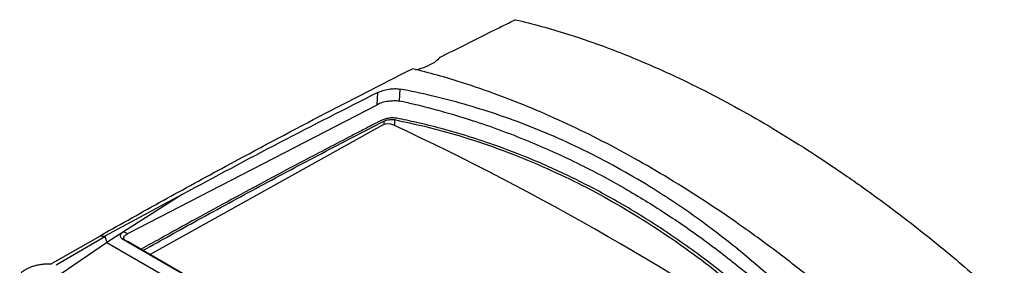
# Model space of a CAD drawing. Header units: millimetres. Extents: x -0.66 to 0.91, y -0.4 to 0.64.
# Tile 140 of 171: x 0.6008 to 0.8945, y -0.0441 to 0.0292. Entities that reach past the tile are written whole.
import ezdxf

# ---------------------------------------------------------------- set-up
doc = ezdxf.new("R2010")
doc.units = ezdxf.units.MM
doc.layers.add('FORMAT', color=7, linetype='Continuous')

msp = doc.modelspace()

# ---------------------------------------------------------------- linework, layer by layer
at = {"layer": 'FORMAT', "color": 7, "linetype": 'Continuous', "lineweight": 25}
for p, q in [((0.707399, 0.003789), (0.707623, 0.007434)), ((0.714218, 0.008489), (0.714004, 0.004993)), ((0.6331, -0.034656), (0.7074, 0.003785)), ((0.709039, -0.002339), (0.639762, -0.040864)), ((0.709428, -0.001104), (0.709412, -0.002169)), ((0.712641, -0.00065), (0.712615, -0.002387)), ((0.649333, -0.023003), (0.626261, -0.035462)), ((0.649333, -0.023003), (0.63181, -0.034095)), ((0.624889, -0.035324), (0.624984, -0.035192)), ((0.624984, -0.035192), (0.626261, -0.035462)), ((0.63181, -0.034095), (0.626776, -0.037281)), ((0.63181, -0.034095), (0.6331, -0.034656)), ((0.610073, -0.04382), (0.624984, -0.035319)), ((0.626263, -0.035588), (0.611669, -0.044128)), ((0.626763, -0.037436), (0.613239, -0.046682)), ((0.624984, -0.035319), (0.626263, -0.035588)), ((0.626261, -0.035462), (0.626776, -0.037281)), ((0.626776, -0.037281), (0.76297, -0.115904)), ((0.631274, -0.036114), (0.764772, -0.11318)), ((0.632331, -0.036574), (0.631274, -0.036114)), ((0.632331, -0.036574), (0.633179, -0.037064)), ((0.633179, -0.037064), (0.764487, -0.112866))]:
    msp.add_line(p, q, dxfattribs=at)
for centre, radius, start, end in [((0.710777, -0.005885), 0.0039488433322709, 65.964038, 116.121461), ((0.351477, -0.773149), 0.8511733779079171, 55.229995, 64.911818)]:
    msp.add_arc(centre, radius, start, end, dxfattribs=at)
msp.add_ellipse((0.634374, -0.034749), major_axis=(0.00357611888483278, 0.0007964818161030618), ratio=0.426709, start_param=2.271028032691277, end_param=3.576686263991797, dxfattribs=at)
for points, knots in [([(0.7262090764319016, 0.0179568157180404), (0.7314265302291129, 0.02059222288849), (0.7378003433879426, 0.0238117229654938), (0.7447592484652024, 0.0272538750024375), (0.7467854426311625, 0.028252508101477), (0.7477987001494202, 0.0287507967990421), (0.7483053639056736, 0.0289997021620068), (0.7485406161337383, 0.0291152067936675), (0.7486421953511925, 0.0291650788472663), (0.7486714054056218, 0.0291794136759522), (0.7486825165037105, 0.0291848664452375)], [0, 0, 0, 0, 0.6968623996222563, 0.8513100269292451, 0.9285341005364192, 0.9671461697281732, 0.9864522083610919, 0.9961052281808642, 0.9985184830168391, 1, 1, 1, 1]), ([(0.7486825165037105, 0.0291848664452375), (0.7512682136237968, 0.0285461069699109), (0.7564396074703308, 0.0272685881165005), (0.7662035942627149, 0.0243530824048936), (0.7757329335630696, 0.0210220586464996), (0.7859825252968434, 0.0169194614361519), (0.7949801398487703, 0.0129640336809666), (0.8050689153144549, 0.0080681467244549), (0.8152389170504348, 0.0026730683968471), (0.8255049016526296, -0.0032331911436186), (0.8358632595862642, -0.0096567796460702), (0.846314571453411, -0.0166106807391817), (0.856814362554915, -0.0240733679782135), (0.8683809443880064, -0.0328392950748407), (0.8809780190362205, -0.0430099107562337), (0.8899661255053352, -0.0509829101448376), (0.8944646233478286, -0.0549733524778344)], [0, 0, 0, 0, 0.0558601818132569, 0.1117203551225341, 0.2078317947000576, 0.2559942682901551, 0.3246454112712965, 0.3932965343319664, 0.4624266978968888, 0.5315568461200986, 0.6013391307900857, 0.6718757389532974, 0.7428013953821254, 0.8138578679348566, 0.9068368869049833, 0.9999999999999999, 0.9999999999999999, 0.9999999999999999, 0.9999999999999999]), ([(0.7259187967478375, 0.0177137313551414), (0.7256383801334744, 0.0174014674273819), (0.7249391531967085, 0.0166228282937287), (0.7228365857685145, 0.0154191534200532), (0.7205348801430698, 0.0145770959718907), (0.7191716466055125, 0.0142160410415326), (0.7189135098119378, 0.0141476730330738)], [0, 0, 0, 0, 0.2343571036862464, 0.5843762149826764, 0.9212990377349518, 1, 1, 1, 1]), ([(0.7262090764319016, 0.0179568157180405), (0.7261774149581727, 0.0179391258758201), (0.7261132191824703, 0.017903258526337), (0.726037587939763, 0.0178436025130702), (0.7259710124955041, 0.0177801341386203), (0.7259362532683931, 0.0177359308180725), (0.7259187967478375, 0.0177137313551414)], [0, 0, 0, 0, 0.2264663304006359, 0.4591757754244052, 0.7283912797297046, 1, 1, 1, 1]), ([(0.6249844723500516, -0.0351923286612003), (0.6311994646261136, -0.0317006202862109), (0.6436301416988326, -0.0247168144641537), (0.6653500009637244, -0.0128530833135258), (0.6901443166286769, 0.0003668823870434), (0.7087126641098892, 0.0098285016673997), (0.7179979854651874, 0.0145598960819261)], [0, 0, 0, 0, 0.2003192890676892, 0.4006608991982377, 0.7002934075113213, 1, 1, 1, 1]), ([(0.8581242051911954, -0.0663332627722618), (0.8547515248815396, -0.0633102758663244), (0.8480003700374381, -0.0572591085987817), (0.8377139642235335, -0.0487078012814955), (0.8273184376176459, -0.0405510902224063), (0.8168559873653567, -0.0328719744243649), (0.8063604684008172, -0.0256795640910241), (0.795836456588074, -0.018978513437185), (0.7852664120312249, -0.0127584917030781), (0.7747058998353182, -0.0070547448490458), (0.7641837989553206, -0.0018811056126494), (0.7537062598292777, 0.0027614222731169), (0.7432557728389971, 0.0068819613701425), (0.7338194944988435, 0.010123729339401), (0.7253966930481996, 0.012671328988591), (0.7204649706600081, 0.0139301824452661), (0.7179979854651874, 0.0145598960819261)], [0, 0, 0, 0, 0.0740144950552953, 0.1481561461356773, 0.2226838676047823, 0.2973414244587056, 0.3713556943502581, 0.4454971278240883, 0.5200246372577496, 0.594681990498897, 0.6686962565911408, 0.7428376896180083, 0.8173652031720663, 0.8920225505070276, 0.9459866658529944, 1, 1, 1, 1]), ([(0.7076227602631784, 0.007434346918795), (0.6978747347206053, 0.0025090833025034), (0.6783762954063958, -0.0073426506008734), (0.6590150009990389, -0.0177821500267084), (0.6493331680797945, -0.0230025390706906)], [0, 0, 0, 0, 0.4999387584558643, 1, 1, 1, 1]), ([(0.7076227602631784, 0.007434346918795), (0.7081067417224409, 0.0076458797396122), (0.7090755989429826, 0.0080693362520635), (0.7108670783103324, 0.0084787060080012), (0.712702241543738, 0.0086667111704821), (0.713706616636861, 0.0085486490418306), (0.7142179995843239, 0.0084885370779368)], [0, 0, 0, 0, 0.2538438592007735, 0.5081567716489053, 0.7495753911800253, 1, 1, 1, 1]), ([(0.8435441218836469, -0.0661698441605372), (0.8412844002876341, -0.0637811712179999), (0.8349832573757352, -0.0571204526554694), (0.8241770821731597, -0.0469183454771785), (0.8124210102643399, -0.0370914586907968), (0.8017386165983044, -0.0291424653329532), (0.792292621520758, -0.0227668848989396), (0.7826216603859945, -0.0168875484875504), (0.7727649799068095, -0.0115332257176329), (0.7628609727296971, -0.0067691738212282), (0.7529394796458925, -0.0025843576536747), (0.7431437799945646, 0.0009984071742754), (0.7333904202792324, 0.0040322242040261), (0.7237946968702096, 0.0065605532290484), (0.7173799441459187, 0.0078519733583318), (0.7142179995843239, 0.0084885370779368)], [0, 0, 0, 0, 0.0609807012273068, 0.1700422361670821, 0.2794979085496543, 0.3535433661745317, 0.4277154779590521, 0.5022736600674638, 0.5769622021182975, 0.6512214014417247, 0.7231840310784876, 0.7951468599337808, 0.8640728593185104, 0.932999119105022, 1, 1, 1, 1]), ([(0.7073989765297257, 0.0037852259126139), (0.7074217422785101, 0.0037994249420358), (0.7074672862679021, 0.0038278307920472), (0.7075125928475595, 0.0038583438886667), (0.7075352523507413, 0.0038736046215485)], [0, 0, 0, 0, 0.4998628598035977, 0.9999999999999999, 0.9999999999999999, 0.9999999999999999, 0.9999999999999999]), ([(0.7075352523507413, 0.0038736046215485), (0.707997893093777, 0.0041211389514), (0.7089221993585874, 0.0046156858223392), (0.710696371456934, 0.0049291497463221), (0.7125011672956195, 0.0050476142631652), (0.713502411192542, 0.0050112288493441), (0.7140037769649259, 0.0049930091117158)], [0, 0, 0, 0, 0.2499200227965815, 0.4993132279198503, 0.7492846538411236, 1, 1, 1, 1]), ([(0.7140037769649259, 0.0049930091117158), (0.7140394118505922, 0.004990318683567), (0.7141106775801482, 0.0049849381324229), (0.7141812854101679, 0.0049721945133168), (0.7142165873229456, 0.0049658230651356)], [0, 0, 0, 0, 0.5000283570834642, 1, 1, 1, 1]), ([(0.7142165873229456, 0.0049658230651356), (0.7154895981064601, 0.0046800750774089), (0.7177618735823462, 0.0041700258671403), (0.7218059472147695, 0.0031783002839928), (0.7277342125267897, 0.001612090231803), (0.7382500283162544, -0.0015516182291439), (0.7518639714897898, -0.0065482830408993), (0.7670737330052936, -0.0134009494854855), (0.780710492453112, -0.020676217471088), (0.7933455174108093, -0.0284293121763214), (0.8049781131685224, -0.0364673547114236), (0.8150097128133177, -0.0442070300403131), (0.8235489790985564, -0.0513967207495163), (0.8304103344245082, -0.0575706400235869), (0.8356116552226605, -0.0625536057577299), (0.839234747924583, -0.0661483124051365), (0.8408187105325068, -0.0677682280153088), (0.8416121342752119, -0.0685796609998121)], [0, 0, 0, 0, 0.0275140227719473, 0.049111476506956, 0.0876309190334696, 0.1563043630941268, 0.2788226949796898, 0.3884713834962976, 0.4987565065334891, 0.5924754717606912, 0.6859308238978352, 0.7793009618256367, 0.8409592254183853, 0.9027006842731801, 0.9571380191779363, 0.9785299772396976, 1, 1, 1, 1]), ([(0.7086472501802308, -0.0008990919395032), (0.7082806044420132, -0.0010874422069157), (0.7064473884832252, -0.0020291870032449), (0.7035131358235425, -0.0035424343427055), (0.6961787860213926, -0.0073428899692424), (0.683176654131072, -0.0141550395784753), (0.6641335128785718, -0.0243580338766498), (0.6479806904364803, -0.0332288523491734), (0.6389653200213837, -0.0382726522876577), (0.6370906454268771, -0.0393214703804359)], [0, 0, 0, 0, 0.015384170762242, 0.0769203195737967, 0.1231071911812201, 0.3230682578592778, 0.6222355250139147, 0.9214468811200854, 1, 1, 1, 1]), ([(0.6376670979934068, -0.0396542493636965), (0.6431034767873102, -0.0366217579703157), (0.6547037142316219, -0.0301509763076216), (0.6724650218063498, -0.020506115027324), (0.6909508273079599, -0.0106588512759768), (0.7032687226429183, -0.0042891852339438), (0.7094280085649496, -0.0011041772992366)], [0, 0, 0, 0, 0.2271527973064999, 0.4847024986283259, 0.7423370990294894, 1, 1, 1, 1]), ([(0.7133373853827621, -0.0002307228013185), (0.7129799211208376, -0.0001837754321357), (0.7122663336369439, -9.00568185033e-05), (0.7109699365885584, -0.0001884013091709), (0.7096693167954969, -0.0004517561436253), (0.7089886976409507, -0.0007496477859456), (0.7086472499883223, -0.0008990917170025)], [0, 0, 0, 0, 0.250653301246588, 0.5003662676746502, 0.7493476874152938, 1, 1, 1, 1]), ([(0.7094280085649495, -0.0011041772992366), (0.7096303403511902, -0.0010140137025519), (0.7100349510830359, -0.000833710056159), (0.7108059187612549, -0.000652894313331), (0.7115969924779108, -0.0005657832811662), (0.7122223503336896, -0.0005791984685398), (0.7125375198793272, -0.0006324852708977), (0.7126411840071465, -0.0006500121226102)], [0, 0, 0, 0, 0.2195264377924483, 0.4389955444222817, 0.6602852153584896, 0.8882625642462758, 1, 1, 1, 1]), ([(0.7126411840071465, -0.0006500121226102), (0.7165853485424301, -0.0015069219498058), (0.7244736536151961, -0.0032207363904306), (0.7362515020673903, -0.0067039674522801), (0.747967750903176, -0.0108669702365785), (0.7592149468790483, -0.0156201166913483), (0.7699793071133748, -0.0208646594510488), (0.7802472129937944, -0.026524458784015), (0.7904246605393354, -0.0328071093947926), (0.8004612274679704, -0.0397003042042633), (0.8104024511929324, -0.0472436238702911), (0.820159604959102, -0.0554094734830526), (0.829582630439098, -0.0639894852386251), (0.8355796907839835, -0.0700963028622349), (0.8385012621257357, -0.0730713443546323)], [0, 0, 0, 0, 0.0872833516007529, 0.1745661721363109, 0.2625216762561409, 0.3506752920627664, 0.4303471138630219, 0.5106357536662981, 0.5909244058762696, 0.6726082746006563, 0.7542923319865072, 0.8375841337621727, 0.9208763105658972, 1, 1, 1, 1]), ([(0.8392728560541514, -0.0726505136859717), (0.8378496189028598, -0.0711831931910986), (0.8347940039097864, -0.0680329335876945), (0.8290572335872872, -0.0624553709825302), (0.8223177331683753, -0.0562565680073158), (0.8147294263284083, -0.0497752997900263), (0.805336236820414, -0.0422993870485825), (0.7937269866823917, -0.0339701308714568), (0.7804860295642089, -0.0257387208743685), (0.7677365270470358, -0.018883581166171), (0.7555322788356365, -0.0132231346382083), (0.7445617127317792, -0.0089167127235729), (0.7348913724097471, -0.0056738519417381), (0.7268956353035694, -0.0033573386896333), (0.7197024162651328, -0.001556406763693), (0.7152851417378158, -0.0006363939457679), (0.7133373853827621, -0.0002307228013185)], [0, 0, 0, 0, 0.0387027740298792, 0.0830928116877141, 0.1527586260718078, 0.2149383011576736, 0.2771697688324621, 0.3884890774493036, 0.4991091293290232, 0.5924698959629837, 0.6856277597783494, 0.7788213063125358, 0.8404666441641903, 0.9022983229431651, 0.9569193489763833, 1, 1, 1, 1]), ([(0.6323310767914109, -0.0365738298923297), (0.6322440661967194, -0.0365159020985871), (0.6320683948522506, -0.0363989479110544), (0.631919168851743, -0.0361806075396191), (0.6318666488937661, -0.0359377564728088), (0.631939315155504, -0.0355896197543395), (0.6323053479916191, -0.0351281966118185), (0.6328109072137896, -0.0348279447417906), (0.6330998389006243, -0.0346563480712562)], [0, 0, 0, 0, 0.1007797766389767, 0.2034708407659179, 0.3126566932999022, 0.4321759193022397, 0.6754833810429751, 1, 1, 1, 1]), ([(0.6100734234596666, -0.0438195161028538), (0.609918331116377, -0.0438077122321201), (0.6096071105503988, -0.0437840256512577), (0.6091104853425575, -0.0437742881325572), (0.6085924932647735, -0.0437843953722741), (0.6080613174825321, -0.0438166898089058), (0.6075240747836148, -0.0438699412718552), (0.606981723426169, -0.0439437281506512), (0.6064302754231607, -0.0440395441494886), (0.6058894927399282, -0.0441543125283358), (0.6053651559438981, -0.0442856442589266), (0.6048607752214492, -0.0444314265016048), (0.6043641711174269, -0.0445954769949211), (0.6038962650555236, -0.0447711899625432), (0.6033168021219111, -0.0450164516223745), (0.6027914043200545, -0.0452806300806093), (0.6023303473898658, -0.045558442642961), (0.6019172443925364, -0.0458405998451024), (0.6015721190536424, -0.0461298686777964), (0.6012991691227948, -0.0464222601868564), (0.6010180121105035, -0.0467898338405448), (0.6008315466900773, -0.0472305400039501), (0.6008441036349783, -0.0476461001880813), (0.600933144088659, -0.0479122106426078), (0.6010343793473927, -0.0480937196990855), (0.6012022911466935, -0.0483074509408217), (0.6014132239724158, -0.048496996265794), (0.6016163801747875, -0.0486231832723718), (0.6016845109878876, -0.0486655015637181)], [0, 0, 0, 0, 0.0333895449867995, 0.0670021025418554, 0.1013296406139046, 0.1359104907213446, 0.1693021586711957, 0.2029358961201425, 0.2373595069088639, 0.2720657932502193, 0.30413939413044, 0.3367150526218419, 0.3695498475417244, 0.4029235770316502, 0.4334620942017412, 0.4952822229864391, 0.5268803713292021, 0.5565432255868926, 0.6166558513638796, 0.6471670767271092, 0.6770564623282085, 0.7681330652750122, 0.8302959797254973, 0.8618095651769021, 0.8937320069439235, 0.9200784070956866, 0.9731973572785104, 1, 1, 1, 1])]:
    msp.add_open_spline(points, degree=3, knots=knots, dxfattribs=at)

doc.saveas('drawing.dxf')
